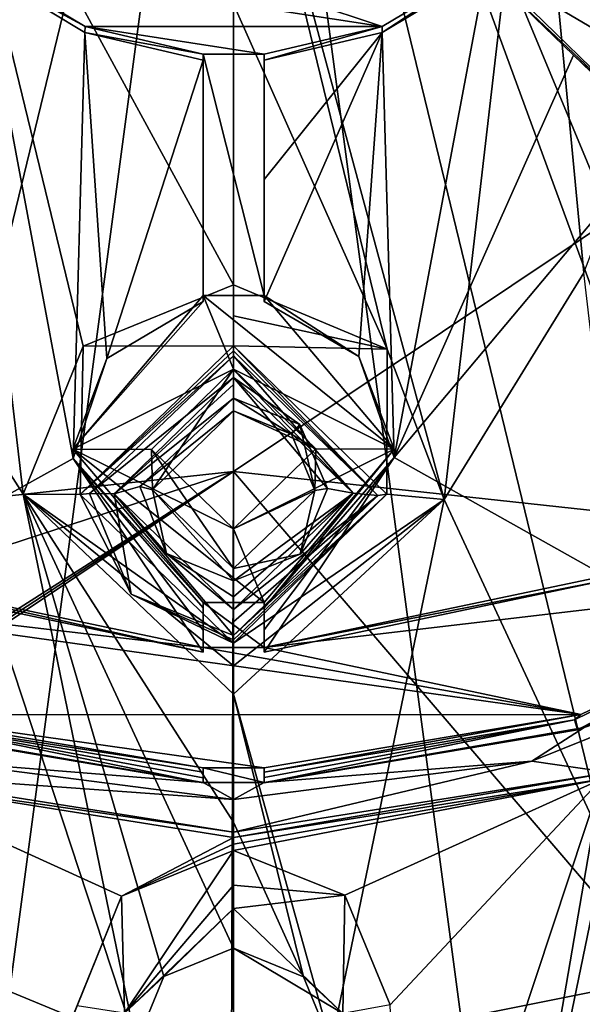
# Model space of a CAD drawing. Header units: millimetres. Extents: x -150 to 308, y -116 to 257.
# Tile 111 of 147: x 246.49 to 255.72, y 174.73 to 190.89. Entities that reach past the tile are written whole.
import ezdxf

# ---------------------------------------------------------------- set-up
doc = ezdxf.new("R2010")
doc.units = ezdxf.units.MM
doc.header["$LTSCALE"] = 81.481481
for name, color, linetype in [('1009', 7, 'CONTINUOUS'), ('1010', 7, 'CONTINUOUS'), ('1013', 7, 'CONTINUOUS'), ('1014', 7, 'CONTINUOUS'), ('1015', 7, 'CONTINUOUS'), ('1016', 7, 'CONTINUOUS'), ('1017', 7, 'CONTINUOUS'), ('1018', 7, 'CONTINUOUS'), ('1019', 7, 'CONTINUOUS'), ('1020', 7, 'CONTINUOUS'), ('1021', 7, 'CONTINUOUS'), ('1022', 7, 'CONTINUOUS'), ('1026', 7, 'CONTINUOUS'), ('1027', 7, 'CONTINUOUS'), ('1028', 7, 'CONTINUOUS'), ('1029', 7, 'CONTINUOUS'), ('1030', 7, 'CONTINUOUS'), ('1031', 7, 'CONTINUOUS'), ('1032', 7, 'CONTINUOUS'), ('1033', 7, 'CONTINUOUS'), ('1034', 7, 'CONTINUOUS'), ('1035', 7, 'CONTINUOUS'), ('1036', 7, 'CONTINUOUS'), ('1037', 7, 'CONTINUOUS'), ('1038', 7, 'CONTINUOUS'), ('1054', 7, 'CONTINUOUS'), ('1132', 7, 'CONTINUOUS'), ('1133', 7, 'CONTINUOUS'), ('1134', 7, 'CONTINUOUS'), ('1135', 7, 'CONTINUOUS'), ('1136', 7, 'CONTINUOUS'), ('1137', 7, 'CONTINUOUS'), ('1138', 7, 'CONTINUOUS'), ('1139', 7, 'CONTINUOUS'), ('138', 7, 'CONTINUOUS'), ('1463', 7, 'CONTINUOUS'), ('1464', 7, 'CONTINUOUS'), ('252', 7, 'CONTINUOUS'), ('254', 7, 'CONTINUOUS'), ('714', 7, 'CONTINUOUS'), ('718', 7, 'CONTINUOUS'), ('782', 7, 'CONTINUOUS'), ('783', 7, 'CONTINUOUS'), ('784', 7, 'CONTINUOUS'), ('785', 7, 'CONTINUOUS'), ('786', 7, 'CONTINUOUS'), ('937', 7, 'CONTINUOUS'), ('938', 7, 'CONTINUOUS'), ('944', 7, 'CONTINUOUS')]:
    doc.layers.add(name, color=color, linetype=linetype)

msp = doc.modelspace()

# ---------------------------------------------------------------- linework, layer by layer
at = {"layer": '1009', "linetype": 'CONTINUOUS'}
for points in [[(256.257, 181.792, -21.521), (250.5, 180.587, -21.805), (256.185, 181.706, -21.289), (256.257, 181.792, -21.521)], [(256.185, 181.706, -21.289), (250.5, 180.587, -21.805), (250.5, 180.506, -21.46), (256.185, 181.706, -21.289)]]:
    msp.add_3dface(points, dxfattribs=at)
at = {"layer": '1010', "linetype": 'CONTINUOUS'}
for points in [[(252.438, 190.677, -19.006), (254.133, 191.695, -18.794), (252.634, 183.7, -20.688), (252.438, 190.677, -19.006)], [(254.133, 191.695, -18.794), (255.573, 190.302, -19.165), (252.634, 183.7, -20.688), (254.133, 191.695, -18.794)], [(250.5, 190.221, -19.098), (252.438, 190.677, -19.006), (250.5, 188.264, -19.564), (250.5, 190.221, -19.098)], [(250.5, 188.264, -19.564), (252.438, 190.677, -19.006), (250.5, 186.264, -20.044), (250.5, 188.264, -19.564)], [(250.5, 186.264, -20.044), (252.438, 190.677, -19.006), (252.054, 185.357, -20.275), (250.5, 186.264, -20.044)], [(252.054, 185.357, -20.275), (252.438, 190.677, -19.006), (252.634, 183.7, -20.688), (252.054, 185.357, -20.275)], [(255.573, 190.302, -19.165), (257.009, 188.918, -19.55), (252.634, 183.7, -20.688), (255.573, 190.302, -19.165)], [(257.009, 188.918, -19.55), (256.185, 181.706, -21.289), (252.634, 183.7, -20.688), (257.009, 188.918, -19.55)], [(256.185, 181.706, -21.289), (250.5, 180.506, -21.46), (252.634, 183.7, -20.688), (256.185, 181.706, -21.289)], [(252.634, 183.7, -20.688), (250.5, 180.506, -21.46), (250.5, 180.874, -21.368), (252.634, 183.7, -20.688)], [(250.5, 181.238, -21.276), (252.634, 183.7, -20.688), (250.5, 180.874, -21.368), (250.5, 181.238, -21.276)]]:
    msp.add_3dface(points, dxfattribs=at)
at = {"layer": '1013', "linetype": 'CONTINUOUS'}
for points in [[(254.13, 191.784, -19.158), (257.009, 188.982, -19.821), (254.133, 191.695, -18.794), (254.13, 191.784, -19.158)], [(257.009, 188.982, -19.821), (255.573, 190.302, -19.165), (254.133, 191.695, -18.794), (257.009, 188.982, -19.821)], [(257.009, 188.982, -19.821), (257.009, 188.918, -19.55), (255.573, 190.302, -19.165), (257.009, 188.982, -19.821)]]:
    msp.add_3dface(points, dxfattribs=at)
at = {"layer": '1014', "linetype": 'CONTINUOUS'}
for points in [[(252.434, 190.773, -19.397), (254.13, 191.784, -19.158), (252.438, 190.677, -19.006), (252.434, 190.773, -19.397)], [(254.13, 191.784, -19.158), (254.133, 191.695, -18.794), (252.438, 190.677, -19.006), (254.13, 191.784, -19.158)], [(250.5, 190.32, -19.504), (252.434, 190.773, -19.397), (250.5, 190.221, -19.098), (250.5, 190.32, -19.504)], [(252.434, 190.773, -19.397), (252.438, 190.677, -19.006), (250.5, 190.221, -19.098), (252.434, 190.773, -19.397)]]:
    msp.add_3dface(points, dxfattribs=at)
at = {"layer": '1015', "linetype": 'CONTINUOUS'}
for points in [[(250.5, 186.358, -20.441), (250.5, 190.32, -19.504), (250.5, 186.264, -20.044), (250.5, 186.358, -20.441)], [(250.5, 190.32, -19.504), (250.5, 190.221, -19.098), (250.5, 188.264, -19.564), (250.5, 190.32, -19.504)], [(250.5, 190.32, -19.504), (250.5, 188.264, -19.564), (250.5, 186.264, -20.044), (250.5, 190.32, -19.504)]]:
    msp.add_3dface(points, dxfattribs=at)
at = {"layer": '1016', "linetype": 'CONTINUOUS'}
for points in [[(252.635, 183.84, -21.036), (250.5, 186.358, -20.441), (252.054, 185.357, -20.275), (252.635, 183.84, -21.036)], [(250.5, 186.358, -20.441), (250.5, 186.264, -20.044), (252.054, 185.357, -20.275), (250.5, 186.358, -20.441)], [(252.635, 183.84, -21.036), (252.054, 185.357, -20.275), (252.634, 183.7, -20.688), (252.635, 183.84, -21.036)], [(250.5, 181.322, -21.631), (252.635, 183.84, -21.036), (250.5, 181.238, -21.276), (250.5, 181.322, -21.631)], [(252.635, 183.84, -21.036), (252.634, 183.7, -20.688), (250.5, 181.238, -21.276), (252.635, 183.84, -21.036)]]:
    msp.add_3dface(points, dxfattribs=at)
at = {"layer": '1017', "linetype": 'CONTINUOUS'}
for points in [[(250.5, 180.587, -21.805), (250.5, 181.322, -21.631), (250.5, 180.506, -21.46), (250.5, 180.587, -21.805)], [(250.5, 180.506, -21.46), (250.5, 181.322, -21.631), (250.5, 180.874, -21.368), (250.5, 180.506, -21.46)], [(250.5, 181.322, -21.631), (250.5, 181.238, -21.276), (250.5, 180.874, -21.368), (250.5, 181.322, -21.631)]]:
    msp.add_3dface(points, dxfattribs=at)
at = {"layer": '1018', "linetype": 'CONTINUOUS'}
for points in [[(249.5, 180.587, -21.805), (243.734, 181.795, -21.52), (249.5, 180.506, -21.46), (249.5, 180.587, -21.805)], [(249.5, 180.506, -21.46), (243.734, 181.795, -21.52), (243.812, 181.707, -21.289), (249.5, 180.506, -21.46)]]:
    msp.add_3dface(points, dxfattribs=at)
at = {"layer": '1019', "linetype": 'CONTINUOUS'}
for points in [[(249.5, 181.322, -21.631), (249.5, 180.587, -21.805), (249.5, 181.238, -21.276), (249.5, 181.322, -21.631)], [(249.5, 181.238, -21.276), (249.5, 180.587, -21.805), (249.5, 180.871, -21.368), (249.5, 181.238, -21.276)], [(249.5, 180.587, -21.805), (249.5, 180.506, -21.46), (249.5, 180.871, -21.368), (249.5, 180.587, -21.805)]]:
    msp.add_3dface(points, dxfattribs=at)
at = {"layer": '1020', "linetype": 'CONTINUOUS'}
for points in [[(249.5, 186.358, -20.441), (247.365, 183.84, -21.036), (249.5, 186.264, -20.044), (249.5, 186.358, -20.441)], [(249.5, 186.264, -20.044), (247.365, 183.84, -21.036), (247.921, 185.326, -20.283), (249.5, 186.264, -20.044)], [(247.921, 185.326, -20.283), (247.365, 183.84, -21.036), (247.366, 183.687, -20.691), (247.921, 185.326, -20.283)], [(247.365, 183.84, -21.036), (249.5, 181.322, -21.631), (247.366, 183.687, -20.691), (247.365, 183.84, -21.036)], [(249.5, 181.322, -21.631), (249.5, 181.238, -21.276), (247.366, 183.687, -20.691), (249.5, 181.322, -21.631)]]:
    msp.add_3dface(points, dxfattribs=at)
at = {"layer": '1021', "linetype": 'CONTINUOUS'}
for points in [[(249.5, 190.32, -19.504), (249.5, 186.358, -20.441), (249.5, 190.221, -19.098), (249.5, 190.32, -19.504)], [(249.5, 190.221, -19.098), (249.5, 186.358, -20.441), (249.5, 188.264, -19.564), (249.5, 190.221, -19.098)], [(249.5, 186.358, -20.441), (249.5, 186.264, -20.044), (249.5, 188.264, -19.564), (249.5, 186.358, -20.441)]]:
    msp.add_3dface(points, dxfattribs=at)
at = {"layer": '1022', "linetype": 'CONTINUOUS'}
for points in [[(245.87, 191.784, -19.158), (247.566, 190.773, -19.397), (245.867, 191.695, -18.794), (245.87, 191.784, -19.158)], [(245.867, 191.695, -18.794), (247.566, 190.773, -19.397), (247.562, 190.677, -19.006), (245.867, 191.695, -18.794)], [(247.566, 190.773, -19.397), (249.5, 190.32, -19.504), (247.562, 190.677, -19.006), (247.566, 190.773, -19.397)], [(249.5, 190.32, -19.504), (249.5, 190.221, -19.098), (247.562, 190.677, -19.006), (249.5, 190.32, -19.504)]]:
    msp.add_3dface(points, dxfattribs=at)
at = {"layer": '1026', "linetype": 'CONTINUOUS'}
for points in [[(247.366, 183.687, -20.691), (243.812, 181.707, -21.289), (245.867, 191.695, -18.794), (247.366, 183.687, -20.691)], [(247.366, 183.687, -20.691), (245.867, 191.695, -18.794), (247.562, 190.677, -19.006), (247.366, 183.687, -20.691)], [(247.921, 185.326, -20.283), (247.366, 183.687, -20.691), (247.562, 190.677, -19.006), (247.921, 185.326, -20.283)], [(249.5, 190.221, -19.098), (247.921, 185.326, -20.283), (247.562, 190.677, -19.006), (249.5, 190.221, -19.098)], [(249.5, 186.264, -20.044), (247.921, 185.326, -20.283), (249.5, 190.221, -19.098), (249.5, 186.264, -20.044)], [(249.5, 186.264, -20.044), (249.5, 190.221, -19.098), (249.5, 188.264, -19.564), (249.5, 186.264, -20.044)], [(249.5, 180.506, -21.46), (243.812, 181.707, -21.289), (247.366, 183.687, -20.691), (249.5, 180.506, -21.46)], [(249.5, 180.871, -21.368), (249.5, 180.506, -21.46), (247.366, 183.687, -20.691), (249.5, 180.871, -21.368)], [(249.5, 181.238, -21.276), (249.5, 180.871, -21.368), (247.366, 183.687, -20.691), (249.5, 181.238, -21.276)]]:
    msp.add_3dface(points, dxfattribs=at)
at = {"layer": '1027', "linetype": 'CONTINUOUS'}
for points in [[(248.653, 183.835, -21.037), (250, 185.152, -20.726), (248.667, 183.173, -18.227), (248.653, 183.835, -21.037)], [(248.667, 183.173, -18.227), (250, 185.152, -20.726), (250, 184.469, -17.905), (248.667, 183.173, -18.227)], [(250, 182.529, -21.346), (248.653, 183.835, -21.037), (250, 181.88, -18.539), (250, 182.529, -21.346)], [(250, 181.88, -18.539), (248.653, 183.835, -21.037), (248.667, 183.173, -18.227), (250, 181.88, -18.539)]]:
    msp.add_3dface(points, dxfattribs=at)
at = {"layer": '1028', "linetype": 'CONTINUOUS'}
for points in [[(250, 185.152, -20.726), (251.347, 183.846, -21.035), (250, 184.469, -17.905), (250, 185.152, -20.726)], [(250, 184.469, -17.905), (251.347, 183.846, -21.035), (250.949, 184.084, -18.001), (250, 184.469, -17.905)], [(250.949, 184.084, -18.001), (251.347, 183.846, -21.035), (251.333, 183.16, -18.23), (250.949, 184.084, -18.001)], [(251.347, 183.846, -21.035), (250, 182.529, -21.346), (251.333, 183.16, -18.23), (251.347, 183.846, -21.035)], [(250, 182.529, -21.346), (250, 181.88, -18.539), (251.333, 183.16, -18.23), (250, 182.529, -21.346)]]:
    msp.add_3dface(points, dxfattribs=at)
at = {"layer": '1029', "linetype": 'CONTINUOUS'}
for points in [[(250, 184.469, -17.905), (250.949, 184.084, -18.001), (250, 184.675, -17.855), (250, 184.469, -17.905)], [(250, 184.675, -17.855), (250.949, 184.084, -18.001), (251.083, 184.242, -17.964), (250, 184.675, -17.855)], [(250.949, 184.084, -18.001), (251.333, 183.16, -18.23), (251.083, 184.242, -17.964), (250.949, 184.084, -18.001)], [(251.083, 184.242, -17.964), (251.333, 183.16, -18.23), (251.541, 183.191, -18.224), (251.083, 184.242, -17.964)], [(251.541, 183.191, -18.224), (251.333, 183.16, -18.23), (251.089, 182.118, -18.484), (251.541, 183.191, -18.224)], [(251.333, 183.16, -18.23), (250, 181.88, -18.539), (251.089, 182.118, -18.484), (251.333, 183.16, -18.23)], [(251.089, 182.118, -18.484), (250, 181.88, -18.539), (250, 181.678, -18.589), (251.089, 182.118, -18.484)]]:
    msp.add_3dface(points, dxfattribs=at)
at = {"layer": '1030', "linetype": 'CONTINUOUS'}
for points in [[(250, 184.675, -17.855), (251.083, 184.242, -17.964), (250, 185.013, -17.488), (250, 184.675, -17.855)], [(250, 184.899, -17.723), (250, 184.675, -17.855), (250, 185.013, -17.488), (250, 184.899, -17.723)], [(251.083, 184.242, -17.964), (251.541, 183.191, -18.224), (250, 185.013, -17.488), (251.083, 184.242, -17.964)], [(250, 185.013, -17.488), (251.541, 183.191, -18.224), (251.959, 183.119, -17.961), (250, 185.013, -17.488)], [(251.541, 183.191, -18.224), (251.089, 182.118, -18.484), (251.959, 183.119, -17.961), (251.541, 183.191, -18.224)], [(251.089, 182.118, -18.484), (250, 181.678, -18.589), (251.959, 183.119, -17.961), (251.089, 182.118, -18.484)], [(251.959, 183.119, -17.961), (250, 181.678, -18.589), (250, 181.418, -18.576), (251.959, 183.119, -17.961)], [(250, 181.208, -18.42), (251.959, 183.119, -17.961), (250, 181.418, -18.576), (250, 181.208, -18.42)]]:
    msp.add_3dface(points, dxfattribs=at)
at = {"layer": '1031', "linetype": 'CONTINUOUS'}
for points in [[(250, 184.899, -17.723), (250, 185.013, -17.488), (248.041, 183.108, -17.964), (250, 184.899, -17.723)], [(250, 184.675, -17.855), (250, 184.899, -17.723), (248.041, 183.108, -17.964), (250, 184.675, -17.855)], [(248.46, 183.228, -18.215), (250, 184.675, -17.855), (248.041, 183.108, -17.964), (248.46, 183.228, -18.215)], [(248.9, 182.129, -18.482), (248.46, 183.228, -18.215), (248.041, 183.108, -17.964), (248.9, 182.129, -18.482)], [(250, 181.208, -18.42), (248.9, 182.129, -18.482), (248.041, 183.108, -17.964), (250, 181.208, -18.42)], [(250, 181.418, -18.576), (250, 181.678, -18.589), (248.9, 182.129, -18.482), (250, 181.418, -18.576)], [(250, 181.208, -18.42), (250, 181.418, -18.576), (248.9, 182.129, -18.482), (250, 181.208, -18.42)]]:
    msp.add_3dface(points, dxfattribs=at)
at = {"layer": '1032', "linetype": 'CONTINUOUS'}
for points in [[(250, 184.469, -17.905), (250, 184.675, -17.855), (248.46, 183.228, -18.215), (250, 184.469, -17.905)], [(248.667, 183.173, -18.227), (250, 184.469, -17.905), (248.46, 183.228, -18.215), (248.667, 183.173, -18.227)], [(248.667, 183.173, -18.227), (248.46, 183.228, -18.215), (248.9, 182.129, -18.482), (248.667, 183.173, -18.227)], [(250, 181.88, -18.539), (248.667, 183.173, -18.227), (250, 181.678, -18.589), (250, 181.88, -18.539)], [(250, 181.678, -18.589), (248.667, 183.173, -18.227), (248.9, 182.129, -18.482), (250, 181.678, -18.589)]]:
    msp.add_3dface(points, dxfattribs=at)
at = {"layer": '1033', "linetype": 'CONTINUOUS'}
for points in [[(247.635, 183.113, -17.806), (250, 185.013, -17.488), (250, 185.371, -17.242), (247.635, 183.113, -17.806)], [(250, 185.371, -17.242), (250, 185.013, -17.488), (250, 185.139, -17.288), (250, 185.371, -17.242)], [(248.041, 183.108, -17.964), (250, 185.013, -17.488), (247.635, 183.113, -17.806), (248.041, 183.108, -17.964)], [(248.32, 181.459, -18.205), (248.041, 183.108, -17.964), (247.635, 183.113, -17.806), (248.32, 181.459, -18.205)], [(250, 181.208, -18.42), (248.041, 183.108, -17.964), (250, 180.779, -18.365), (250, 181.208, -18.42)], [(250, 180.779, -18.365), (248.041, 183.108, -17.964), (248.32, 181.459, -18.205), (250, 180.779, -18.365)], [(250, 181.005, -18.301), (250, 181.208, -18.42), (250, 180.779, -18.365), (250, 181.005, -18.301)]]:
    msp.add_3dface(points, dxfattribs=at)
at = {"layer": '1034', "linetype": 'CONTINUOUS'}
for points in [[(251.959, 183.119, -17.961), (250, 185.371, -17.242), (250, 185.139, -17.288), (251.959, 183.119, -17.961)], [(250, 185.371, -17.242), (251.959, 183.119, -17.961), (252.365, 183.08, -17.814), (250, 185.371, -17.242)], [(250, 185.013, -17.488), (251.959, 183.119, -17.961), (250, 185.139, -17.288), (250, 185.013, -17.488)], [(251.959, 183.119, -17.961), (250, 181.208, -18.42), (252.365, 183.08, -17.814), (251.959, 183.119, -17.961)], [(250, 181.208, -18.42), (250, 181.005, -18.301), (252.365, 183.08, -17.814), (250, 181.208, -18.42)], [(250, 181.005, -18.301), (250, 180.779, -18.365), (252.365, 183.08, -17.814), (250, 181.005, -18.301)]]:
    msp.add_3dface(points, dxfattribs=at)
at = {"layer": '1035', "linetype": 'CONTINUOUS'}
for points in [[(250, 185.453, -17.265), (252.365, 183.08, -17.814), (250, 185.533, -17.297), (250, 185.453, -17.265)], [(250, 185.533, -17.297), (252.365, 183.08, -17.814), (252.514, 183.098, -17.909), (250, 185.533, -17.297)], [(250, 185.371, -17.242), (252.365, 183.08, -17.814), (250, 185.453, -17.265), (250, 185.371, -17.242)], [(252.365, 183.08, -17.814), (250, 180.779, -18.365), (252.514, 183.098, -17.909), (252.365, 183.08, -17.814)], [(252.514, 183.098, -17.909), (250, 180.779, -18.365), (250, 180.713, -18.425), (252.514, 183.098, -17.909)], [(250, 180.656, -18.493), (252.514, 183.098, -17.909), (250, 180.713, -18.425), (250, 180.656, -18.493)]]:
    msp.add_3dface(points, dxfattribs=at)
at = {"layer": '1036', "linetype": 'CONTINUOUS'}
for points in [[(250, 185.453, -17.265), (250, 185.533, -17.297), (247.486, 183.096, -17.91), (250, 185.453, -17.265)], [(250, 185.371, -17.242), (250, 185.453, -17.265), (247.486, 183.096, -17.91), (250, 185.371, -17.242)], [(247.635, 183.113, -17.806), (250, 185.371, -17.242), (247.486, 183.096, -17.91), (247.635, 183.113, -17.806)], [(248.32, 181.459, -18.205), (247.635, 183.113, -17.806), (247.486, 183.096, -17.91), (248.32, 181.459, -18.205)], [(250, 180.656, -18.493), (248.32, 181.459, -18.205), (247.486, 183.096, -17.91), (250, 180.656, -18.493)], [(250, 180.779, -18.365), (248.32, 181.459, -18.205), (250, 180.713, -18.425), (250, 180.779, -18.365)], [(248.32, 181.459, -18.205), (250, 180.656, -18.493), (250, 180.713, -18.425), (248.32, 181.459, -18.205)]]:
    msp.add_3dface(points, dxfattribs=at)
at = {"layer": '1037', "linetype": 'CONTINUOUS'}
for points in [[(250, 186.537, -17.406), (247.531, 185.53, -17.667), (250, 185.533, -17.297), (250, 186.537, -17.406)], [(250, 186.537, -17.406), (250, 185.533, -17.297), (250, 186.025, -17.439), (250, 186.537, -17.406)], [(247.531, 185.53, -17.667), (246.547, 183.101, -18.277), (247.486, 183.096, -17.91), (247.531, 185.53, -17.667)], [(250, 185.533, -17.297), (247.531, 185.53, -17.667), (247.486, 183.096, -17.91), (250, 185.533, -17.297)], [(246.547, 183.101, -18.277), (250, 179.818, -19.054), (250, 180.286, -18.846), (246.547, 183.101, -18.277)], [(246.547, 183.101, -18.277), (250, 180.656, -18.493), (247.486, 183.096, -17.91), (246.547, 183.101, -18.277)], [(250, 180.656, -18.493), (246.547, 183.101, -18.277), (250, 180.286, -18.846), (250, 180.656, -18.493)]]:
    msp.add_3dface(points, dxfattribs=at)
at = {"layer": '1038', "linetype": 'CONTINUOUS'}
for points in [[(252.517, 185.481, -17.679), (250, 186.537, -17.406), (250, 186.025, -17.439), (252.517, 185.481, -17.679)], [(250, 185.533, -17.297), (252.517, 185.481, -17.679), (250, 186.025, -17.439), (250, 185.533, -17.297)], [(252.517, 185.481, -17.679), (250, 185.533, -17.297), (252.514, 183.098, -17.909), (252.517, 185.481, -17.679)], [(253.45, 183.013, -18.298), (252.517, 185.481, -17.679), (252.514, 183.098, -17.909), (253.45, 183.013, -18.298)], [(253.45, 183.013, -18.298), (252.514, 183.098, -17.909), (250, 180.656, -18.493), (253.45, 183.013, -18.298)], [(250, 179.818, -19.054), (253.45, 183.013, -18.298), (250, 180.286, -18.846), (250, 179.818, -19.054)], [(253.45, 183.013, -18.298), (250, 180.656, -18.493), (250, 180.286, -18.846), (253.45, 183.013, -18.298)]]:
    msp.add_3dface(points, dxfattribs=at)
at = {"layer": '1054', "linetype": 'CONTINUOUS'}
msp.add_3dface([(257.716, 189.67, -19.658), (254.837, 192.472, -18.996), (256.278, 190.997, -19.021), (257.716, 189.67, -19.658)], dxfattribs=at)
at = {"layer": '1132', "linetype": 'CONTINUOUS'}
for points in [[(249.5, 178.363, -22.006), (244.362, 179.234, -21.896), (244.413, 179.398, -21.852), (249.5, 178.363, -22.006)], [(249.5, 178.449, -21.984), (249.5, 178.363, -22.006), (244.413, 179.398, -21.852), (249.5, 178.449, -21.984)], [(249.5, 178.538, -21.961), (249.5, 178.449, -21.984), (244.413, 179.398, -21.852), (249.5, 178.538, -21.961)]]:
    msp.add_3dface(points, dxfattribs=at)
at = {"layer": '1133', "linetype": 'CONTINUOUS'}
for points in [[(249.5, 178.37, -22.329), (244.253, 179.271, -22.116), (249.5, 178.367, -22.167), (249.5, 178.37, -22.329)], [(244.253, 179.271, -22.116), (244.362, 179.234, -21.896), (249.5, 178.363, -22.006), (244.253, 179.271, -22.116)], [(244.253, 179.271, -22.116), (249.5, 178.363, -22.006), (249.5, 178.367, -22.167), (244.253, 179.271, -22.116)]]:
    msp.add_3dface(points, dxfattribs=at)
at = {"layer": '1134', "linetype": 'CONTINUOUS'}
for points in [[(249.5, 178.611, -22.272), (249.5, 178.37, -22.329), (249.5, 178.367, -22.167), (249.5, 178.611, -22.272)], [(249.5, 178.611, -22.272), (249.5, 178.363, -22.006), (249.5, 178.449, -21.984), (249.5, 178.611, -22.272)], [(249.5, 178.363, -22.006), (249.5, 178.611, -22.272), (249.5, 178.367, -22.167), (249.5, 178.363, -22.006)], [(249.5, 178.611, -22.272), (249.5, 178.449, -21.984), (249.5, 178.538, -21.961), (249.5, 178.611, -22.272)]]:
    msp.add_3dface(points, dxfattribs=at)
at = {"layer": '1135', "linetype": 'CONTINUOUS'}
for points in [[(244.316, 179.481, -22.067), (249.5, 178.611, -22.272), (244.413, 179.398, -21.852), (244.316, 179.481, -22.067)], [(249.5, 178.611, -22.272), (249.5, 178.538, -21.961), (244.413, 179.398, -21.852), (249.5, 178.611, -22.272)]]:
    msp.add_3dface(points, dxfattribs=at)
at = {"layer": '1136', "linetype": 'CONTINUOUS'}
for points in [[(255.693, 179.484, -22.066), (260.406, 181.747, -21.531), (255.587, 179.398, -21.852), (255.693, 179.484, -22.066)], [(250.5, 178.611, -22.272), (255.693, 179.484, -22.066), (250.5, 178.538, -21.961), (250.5, 178.611, -22.272)], [(250.5, 178.538, -21.961), (255.693, 179.484, -22.066), (255.587, 179.398, -21.852), (250.5, 178.538, -21.961)]]:
    msp.add_3dface(points, dxfattribs=at)
at = {"layer": '1137', "linetype": 'CONTINUOUS'}
for points in [[(250.5, 178.37, -22.329), (250.5, 178.611, -22.272), (250.5, 178.538, -21.961), (250.5, 178.37, -22.329)], [(250.5, 178.37, -22.329), (250.5, 178.538, -21.961), (250.5, 178.367, -22.168), (250.5, 178.37, -22.329)], [(250.5, 178.538, -21.961), (250.5, 178.45, -21.984), (250.5, 178.367, -22.168), (250.5, 178.538, -21.961)], [(250.5, 178.363, -22.006), (250.5, 178.367, -22.168), (250.5, 178.45, -21.984), (250.5, 178.363, -22.006)]]:
    msp.add_3dface(points, dxfattribs=at)
at = {"layer": '1138', "linetype": 'CONTINUOUS'}
for points in [[(260.503, 181.604, -21.565), (255.746, 179.271, -22.116), (255.641, 179.235, -21.896), (260.503, 181.604, -21.565)], [(255.746, 179.271, -22.116), (250.5, 178.37, -22.329), (255.641, 179.235, -21.896), (255.746, 179.271, -22.116)], [(250.5, 178.37, -22.329), (250.5, 178.367, -22.168), (255.641, 179.235, -21.896), (250.5, 178.37, -22.329)], [(250.5, 178.367, -22.168), (250.5, 178.363, -22.006), (255.641, 179.235, -21.896), (250.5, 178.367, -22.168)]]:
    msp.add_3dface(points, dxfattribs=at)
at = {"layer": '1139', "linetype": 'CONTINUOUS'}
for points in [[(255.587, 179.398, -21.852), (260.406, 181.747, -21.531), (255.641, 179.235, -21.896), (255.587, 179.398, -21.852)], [(260.406, 181.747, -21.531), (260.452, 181.675, -21.548), (255.641, 179.235, -21.896), (260.406, 181.747, -21.531)], [(260.452, 181.675, -21.548), (260.503, 181.604, -21.565), (255.641, 179.235, -21.896), (260.452, 181.675, -21.548)], [(250.5, 178.538, -21.961), (255.587, 179.398, -21.852), (250.5, 178.45, -21.984), (250.5, 178.538, -21.961)], [(255.587, 179.398, -21.852), (250.5, 178.363, -22.006), (250.5, 178.45, -21.984), (255.587, 179.398, -21.852)], [(250.5, 178.363, -22.006), (255.587, 179.398, -21.852), (255.641, 179.235, -21.896), (250.5, 178.363, -22.006)]]:
    msp.add_3dface(points, dxfattribs=at)
at = {"layer": '138', "linetype": 'CONTINUOUS'}
for points in [[(250, 183.471, -49.519), (198.712, 177.897, -44.25), (250, 202.975, -45.471), (250, 183.471, -49.519)], [(250, 202.975, -45.471), (198.712, 177.897, -44.25), (221.445, 202.572, -43.767), (250, 202.975, -45.471)], [(278.554, 202.572, -43.767), (250, 183.471, -49.519), (250, 202.975, -45.471), (278.554, 202.572, -43.767)], [(301.289, 177.897, -44.25), (250, 183.471, -49.519), (278.554, 202.572, -43.767), (301.289, 177.897, -44.25)], [(198.712, 177.897, -44.25), (250, 183.471, -49.519), (204.406, 168.581, -46.466), (198.712, 177.897, -44.25)], [(250, 183.471, -49.519), (212.745, 159.716, -48.593), (204.406, 168.581, -46.466), (250, 183.471, -49.519)], [(213.118, 159.395, -48.669), (212.745, 159.716, -48.593), (250, 183.471, -49.519), (213.118, 159.395, -48.669)], [(213.485, 159.069, -48.744), (213.118, 159.395, -48.669), (250, 183.471, -49.519), (213.485, 159.069, -48.744)], [(249.928, 162.607, -52.632), (213.485, 159.069, -48.744), (250, 183.471, -49.519), (249.928, 162.607, -52.632)], [(268.609, 161.712, -51.639), (249.928, 162.607, -52.632), (250, 183.471, -49.519), (268.609, 161.712, -51.639)], [(301.289, 177.897, -44.25), (268.609, 161.712, -51.639), (250, 183.471, -49.519), (301.289, 177.897, -44.25)]]:
    msp.add_3dface(points, dxfattribs=at)
at = {"layer": '1463', "linetype": 'CONTINUOUS'}
for points in [[(248.16, 176.503, -22.503), (250, 177.253, -22.294), (248.211, 174.586, -22.286), (248.16, 176.503, -22.503)], [(250, 177.253, -22.294), (250, 176.687, -22.232), (248.211, 174.586, -22.286), (250, 177.253, -22.294)], [(250, 176.687, -22.232), (250, 176.305, -21.81), (248.211, 174.586, -22.286), (250, 176.687, -22.232)], [(247.432, 174.707, -22.995), (248.16, 176.503, -22.503), (248.211, 174.586, -22.286), (247.432, 174.707, -22.995)]]:
    msp.add_3dface(points, dxfattribs=at)
at = {"layer": '1464', "linetype": 'CONTINUOUS'}
for points in [[(250, 176.305, -21.81), (248.857, 175.187, -20.258), (248.211, 174.586, -22.286), (250, 176.305, -21.81)], [(250, 175.65, -20.13), (248.857, 175.187, -20.258), (250, 176.305, -21.81), (250, 175.65, -20.13)], [(248.857, 175.187, -20.258), (248.4, 174.082, -20.558), (248.211, 174.586, -22.286), (248.857, 175.187, -20.258)]]:
    msp.add_3dface(points, dxfattribs=at)
at = {"layer": '252', "linetype": 'CONTINUOUS'}
for points in [[(194.924, 197.74, -37.945), (205.262, 169.581, -44.601), (250, 202.512, -43.514), (194.924, 197.74, -37.945)], [(205.262, 169.581, -44.601), (228.776, 151.446, -48.888), (250, 202.512, -43.514), (205.262, 169.581, -44.601)], [(228.776, 151.446, -48.888), (233.08, 156.369, -49.254), (250, 202.512, -43.514), (228.776, 151.446, -48.888)], [(233.08, 156.369, -49.254), (239.608, 159.682, -49.581), (250, 202.512, -43.514), (233.08, 156.369, -49.254)], [(239.608, 159.682, -49.581), (244.446, 160.862, -49.713), (250, 202.512, -43.514), (239.608, 159.682, -49.581)], [(244.446, 160.862, -49.713), (249.999, 161.317, -49.764), (250, 202.512, -43.514), (244.446, 160.862, -49.713)]]:
    msp.add_3dface(points, dxfattribs=at)
at = {"layer": '254', "linetype": 'CONTINUOUS'}
for points in [[(250, 202.512, -43.514), (249.999, 161.317, -49.764), (255.545, 160.864, -49.713), (250, 202.512, -43.514)], [(271.223, 151.445, -48.888), (294.45, 169.196, -44.692), (250, 202.512, -43.514), (271.223, 151.445, -48.888)], [(266.905, 156.381, -49.255), (271.223, 151.445, -48.888), (250, 202.512, -43.514), (266.905, 156.381, -49.255)], [(294.45, 169.196, -44.692), (304.963, 196.28, -38.29), (250, 202.512, -43.514), (294.45, 169.196, -44.692)], [(260.392, 159.682, -49.581), (266.905, 156.381, -49.255), (250, 202.512, -43.514), (260.392, 159.682, -49.581)], [(260.392, 159.682, -49.581), (250, 202.512, -43.514), (255.545, 160.864, -49.713), (260.392, 159.682, -49.581)]]:
    msp.add_3dface(points, dxfattribs=at)
at = {"layer": '714', "linetype": 'CONTINUOUS'}
for points in [[(250, 178.091, -22.395), (243.824, 178.533, -22.387), (245.084, 178.724, -22.246), (250, 178.091, -22.395)], [(250, 177.555, -22.618), (243.824, 178.533, -22.387), (250, 178.091, -22.395), (250, 177.555, -22.618)]]:
    msp.add_3dface(points, dxfattribs=at)
at = {"layer": '718', "linetype": 'CONTINUOUS'}
for points in [[(250, 177.466, -22.238), (248.16, 176.503, -22.503), (243.919, 178.438, -22.121), (250, 177.466, -22.238)], [(243.919, 178.438, -22.121), (248.16, 176.503, -22.503), (245.446, 169.815, -24.42), (243.919, 178.438, -22.121)], [(250, 177.359, -22.266), (248.16, 176.503, -22.503), (250, 177.466, -22.238), (250, 177.359, -22.266)], [(250, 177.253, -22.294), (248.16, 176.503, -22.503), (250, 177.359, -22.266), (250, 177.253, -22.294)], [(248.16, 176.503, -22.503), (247.432, 174.707, -22.995), (245.446, 169.815, -24.42), (248.16, 176.503, -22.503)]]:
    msp.add_3dface(points, dxfattribs=at)
at = {"layer": '782', "linetype": 'CONTINUOUS'}
for points in [[(246.547, 183.101, -18.277), (245.095, 195.545, -15.327), (244.255, 186.69, -17.467), (246.547, 183.101, -18.277)], [(250, 191.141, -16.31), (245.095, 195.545, -15.327), (250, 186.537, -17.406), (250, 191.141, -16.31)], [(250, 186.537, -17.406), (245.095, 195.545, -15.327), (247.531, 185.53, -17.667), (250, 186.537, -17.406)], [(247.531, 185.53, -17.667), (245.095, 195.545, -15.327), (246.547, 183.101, -18.277), (247.531, 185.53, -17.667)], [(248.4, 174.082, -20.558), (244.255, 186.69, -17.467), (242.941, 176.342, -20.132), (248.4, 174.082, -20.558)], [(248.4, 174.082, -20.558), (246.547, 183.101, -18.277), (244.255, 186.69, -17.467), (248.4, 174.082, -20.558)], [(250, 179.818, -19.054), (246.547, 183.101, -18.277), (250, 177.717, -19.59), (250, 179.818, -19.054)], [(250, 177.717, -19.59), (246.547, 183.101, -18.277), (250, 175.65, -20.13), (250, 177.717, -19.59)], [(250, 175.65, -20.13), (246.547, 183.101, -18.277), (248.857, 175.187, -20.258), (250, 175.65, -20.13)], [(248.857, 175.187, -20.258), (246.547, 183.101, -18.277), (248.4, 174.082, -20.558), (248.857, 175.187, -20.258)], [(242.906, 175.166, -20.449), (250, 171.698, -21.201), (242.941, 176.342, -20.132), (242.906, 175.166, -20.449)], [(250, 171.698, -21.201), (248.4, 174.082, -20.558), (242.941, 176.342, -20.132), (250, 171.698, -21.201)], [(240.83, 174.392, -20.789), (250, 171.698, -21.201), (242.906, 175.166, -20.449), (240.83, 174.392, -20.789)]]:
    msp.add_3dface(points, dxfattribs=at)
at = {"layer": '783', "linetype": 'CONTINUOUS'}
for points in [[(250, 195.82, -15.205), (250, 191.141, -16.31), (252.517, 185.481, -17.679), (250, 195.82, -15.205)], [(253.45, 183.013, -18.298), (250, 195.82, -15.205), (252.517, 185.481, -17.679), (253.45, 183.013, -18.298)], [(250, 195.82, -15.205), (253.45, 183.013, -18.298), (254.906, 195.545, -15.327), (250, 195.82, -15.205)], [(254.906, 195.545, -15.327), (253.45, 183.013, -18.298), (255.742, 186.73, -17.457), (254.906, 195.545, -15.327)], [(259.749, 194.732, -15.693), (254.906, 195.545, -15.327), (256.692, 189.224, -16.89), (259.749, 194.732, -15.693)], [(256.692, 189.224, -16.89), (254.906, 195.545, -15.327), (255.742, 186.73, -17.457), (256.692, 189.224, -16.89)], [(250, 191.141, -16.31), (250, 186.537, -17.406), (252.517, 185.481, -17.679), (250, 191.141, -16.31)], [(255.742, 186.73, -17.457), (253.45, 183.013, -18.298), (257.091, 175.174, -20.447), (255.742, 186.73, -17.457)], [(250, 179.818, -19.054), (251.599, 174.074, -20.561), (253.45, 183.013, -18.298), (250, 179.818, -19.054)], [(253.45, 183.013, -18.298), (251.599, 174.074, -20.561), (257.091, 175.174, -20.447), (253.45, 183.013, -18.298)], [(250, 179.818, -19.054), (250, 177.717, -19.59), (251.146, 175.184, -20.259), (250, 179.818, -19.054)], [(251.599, 174.074, -20.561), (250, 179.818, -19.054), (251.146, 175.184, -20.259), (251.599, 174.074, -20.561)], [(250, 177.717, -19.59), (250, 175.65, -20.13), (251.146, 175.184, -20.259), (250, 177.717, -19.59)], [(251.599, 174.074, -20.561), (260.429, 170.002, -22.13), (257.091, 175.174, -20.447), (251.599, 174.074, -20.561)]]:
    msp.add_3dface(points, dxfattribs=at)
at = {"layer": '784', "linetype": 'CONTINUOUS'}
for points in [[(251.789, 174.579, -22.288), (250, 175.65, -20.13), (250, 176.305, -21.81), (251.789, 174.579, -22.288)], [(251.146, 175.184, -20.259), (250, 175.65, -20.13), (251.789, 174.579, -22.288), (251.146, 175.184, -20.259)], [(251.599, 174.074, -20.561), (251.146, 175.184, -20.259), (251.789, 174.579, -22.288), (251.599, 174.074, -20.561)]]:
    msp.add_3dface(points, dxfattribs=at)
at = {"layer": '785', "linetype": 'CONTINUOUS'}
for points in [[(250, 177.253, -22.294), (251.824, 176.519, -22.499), (250, 176.687, -22.232), (250, 177.253, -22.294)], [(251.824, 176.519, -22.499), (250, 176.305, -21.81), (250, 176.687, -22.232), (251.824, 176.519, -22.499)], [(251.789, 174.579, -22.288), (250, 176.305, -21.81), (251.824, 176.519, -22.499), (251.789, 174.579, -22.288)], [(252.569, 174.721, -22.991), (251.789, 174.579, -22.288), (251.824, 176.519, -22.499), (252.569, 174.721, -22.991)]]:
    msp.add_3dface(points, dxfattribs=at)
at = {"layer": '786', "linetype": 'CONTINUOUS'}
for points in [[(250, 177.253, -22.294), (250, 177.359, -22.266), (256.032, 178.422, -22.123), (250, 177.253, -22.294)], [(251.824, 176.519, -22.499), (250, 177.253, -22.294), (256.032, 178.422, -22.123), (251.824, 176.519, -22.499)], [(250, 177.359, -22.266), (250, 177.466, -22.238), (256.032, 178.422, -22.123), (250, 177.359, -22.266)], [(252.569, 174.721, -22.991), (251.824, 176.519, -22.499), (256.032, 178.422, -22.123), (252.569, 174.721, -22.991)], [(252.569, 174.721, -22.991), (256.032, 178.422, -22.123), (252.81, 168.681, -24.695), (252.569, 174.721, -22.991)], [(252.81, 168.681, -24.695), (256.032, 178.422, -22.123), (254.554, 169.815, -24.42), (252.81, 168.681, -24.695)], [(254.554, 169.815, -24.42), (256.032, 178.422, -22.123), (256.118, 177.395, -22.396), (254.554, 169.815, -24.42)], [(256.13, 175.445, -22.917), (254.554, 169.815, -24.42), (256.118, 177.395, -22.396), (256.13, 175.445, -22.917)], [(255.746, 169.754, -24.49), (254.554, 169.815, -24.42), (256.13, 175.445, -22.917), (255.746, 169.754, -24.49)]]:
    msp.add_3dface(points, dxfattribs=at)
at = {"layer": '937', "linetype": 'CONTINUOUS'}
for points in [[(257.716, 189.67, -19.658), (254.13, 191.784, -19.158), (254.837, 192.472, -18.996), (257.716, 189.67, -19.658)], [(245.87, 191.784, -19.158), (252.434, 190.773, -19.397), (247.566, 190.773, -19.397), (245.87, 191.784, -19.158)], [(252.434, 190.773, -19.397), (245.87, 191.784, -19.158), (250, 191.588, -19.205), (252.434, 190.773, -19.397)], [(254.13, 191.784, -19.158), (252.434, 190.773, -19.397), (250, 191.588, -19.205), (254.13, 191.784, -19.158)], [(257.009, 188.982, -19.821), (254.13, 191.784, -19.158), (257.716, 189.67, -19.658), (257.009, 188.982, -19.821)], [(252.434, 190.773, -19.397), (250.5, 190.32, -19.504), (247.566, 190.773, -19.397), (252.434, 190.773, -19.397)], [(247.566, 190.773, -19.397), (250.5, 190.32, -19.504), (249.5, 190.32, -19.504), (247.566, 190.773, -19.397)], [(250.5, 190.32, -19.504), (250.5, 186.358, -20.441), (249.5, 190.32, -19.504), (250.5, 190.32, -19.504)], [(249.5, 190.32, -19.504), (250.5, 186.358, -20.441), (249.5, 186.358, -20.441), (249.5, 190.32, -19.504)], [(247.365, 183.84, -21.036), (249.5, 186.358, -20.441), (250, 185.152, -20.726), (247.365, 183.84, -21.036)], [(250.5, 186.358, -20.441), (252.635, 183.84, -21.036), (249.5, 186.358, -20.441), (250.5, 186.358, -20.441)], [(249.5, 186.358, -20.441), (252.635, 183.84, -21.036), (250, 185.152, -20.726), (249.5, 186.358, -20.441)], [(248.653, 183.835, -21.037), (247.365, 183.84, -21.036), (250, 185.152, -20.726), (248.653, 183.835, -21.037)], [(250, 185.152, -20.726), (252.635, 183.84, -21.036), (251.347, 183.846, -21.035), (250, 185.152, -20.726)], [(247.365, 183.84, -21.036), (250.5, 181.322, -21.631), (249.5, 181.322, -21.631), (247.365, 183.84, -21.036)], [(250.5, 181.322, -21.631), (247.365, 183.84, -21.036), (250, 182.529, -21.346), (250.5, 181.322, -21.631)], [(250, 182.529, -21.346), (247.365, 183.84, -21.036), (248.653, 183.835, -21.037), (250, 182.529, -21.346)], [(252.635, 183.84, -21.036), (250, 182.529, -21.346), (251.347, 183.846, -21.035), (252.635, 183.84, -21.036)], [(252.635, 183.84, -21.036), (250.5, 181.322, -21.631), (250, 182.529, -21.346), (252.635, 183.84, -21.036)], [(243.734, 181.795, -21.52), (249.5, 180.587, -21.805), (239.599, 181.744, -21.532), (243.734, 181.795, -21.52)], [(239.599, 181.744, -21.532), (249.5, 180.587, -21.805), (255.693, 179.484, -22.066), (239.599, 181.744, -21.532)], [(244.316, 179.481, -22.067), (239.599, 181.744, -21.532), (255.693, 179.484, -22.066), (244.316, 179.481, -22.067)], [(250.5, 180.587, -21.805), (256.257, 181.792, -21.521), (260.406, 181.747, -21.531), (250.5, 180.587, -21.805)], [(255.693, 179.484, -22.066), (250.5, 180.587, -21.805), (260.406, 181.747, -21.531), (255.693, 179.484, -22.066)], [(250.5, 181.322, -21.631), (250.5, 180.587, -21.805), (249.5, 181.322, -21.631), (250.5, 181.322, -21.631)], [(250.5, 180.587, -21.805), (249.5, 180.587, -21.805), (249.5, 181.322, -21.631), (250.5, 180.587, -21.805)], [(249.5, 180.587, -21.805), (250.5, 180.587, -21.805), (255.693, 179.484, -22.066), (249.5, 180.587, -21.805)], [(259.456, 180.557, -21.812), (254.891, 178.718, -22.247), (255.746, 179.271, -22.116), (259.456, 180.557, -21.812)], [(250.5, 178.611, -22.272), (244.316, 179.481, -22.067), (255.693, 179.484, -22.066), (250.5, 178.611, -22.272)], [(249.5, 178.611, -22.272), (244.316, 179.481, -22.067), (250.5, 178.611, -22.272), (249.5, 178.611, -22.272)], [(249.5, 178.37, -22.329), (245.084, 178.724, -22.246), (244.253, 179.271, -22.116), (249.5, 178.37, -22.329)], [(255.746, 179.271, -22.116), (254.891, 178.718, -22.247), (250.5, 178.37, -22.329), (255.746, 179.271, -22.116)], [(250, 178.091, -22.395), (245.084, 178.724, -22.246), (249.5, 178.37, -22.329), (250, 178.091, -22.395)], [(254.891, 178.718, -22.247), (250, 178.091, -22.395), (250.5, 178.37, -22.329), (254.891, 178.718, -22.247)], [(249.5, 178.37, -22.329), (249.5, 178.611, -22.272), (250.5, 178.37, -22.329), (249.5, 178.37, -22.329)], [(249.5, 178.611, -22.272), (250.5, 178.611, -22.272), (250.5, 178.37, -22.329), (249.5, 178.611, -22.272)], [(250, 178.091, -22.395), (249.5, 178.37, -22.329), (250.5, 178.37, -22.329), (250, 178.091, -22.395)]]:
    msp.add_3dface(points, dxfattribs=at)
at = {"layer": '938', "linetype": 'CONTINUOUS'}
for points in [[(254.891, 178.718, -22.247), (259.456, 180.557, -21.812), (256.176, 178.533, -22.387), (254.891, 178.718, -22.247)], [(250, 177.555, -22.618), (250, 178.091, -22.395), (254.891, 178.718, -22.247), (250, 177.555, -22.618)], [(250, 177.555, -22.618), (254.891, 178.718, -22.247), (256.176, 178.533, -22.387), (250, 177.555, -22.618)]]:
    msp.add_3dface(points, dxfattribs=at)
at = {"layer": '944', "linetype": 'CONTINUOUS'}
for points in [[(243.824, 178.533, -22.387), (250, 177.555, -22.618), (243.919, 178.438, -22.121), (243.824, 178.533, -22.387)], [(250, 177.466, -22.238), (250, 177.555, -22.618), (256.176, 178.533, -22.387), (250, 177.466, -22.238)], [(256.032, 178.422, -22.123), (250, 177.466, -22.238), (256.176, 178.533, -22.387), (256.032, 178.422, -22.123)], [(250, 177.555, -22.618), (250, 177.466, -22.238), (243.919, 178.438, -22.121), (250, 177.555, -22.618)]]:
    msp.add_3dface(points, dxfattribs=at)

doc.saveas('drawing.dxf')
